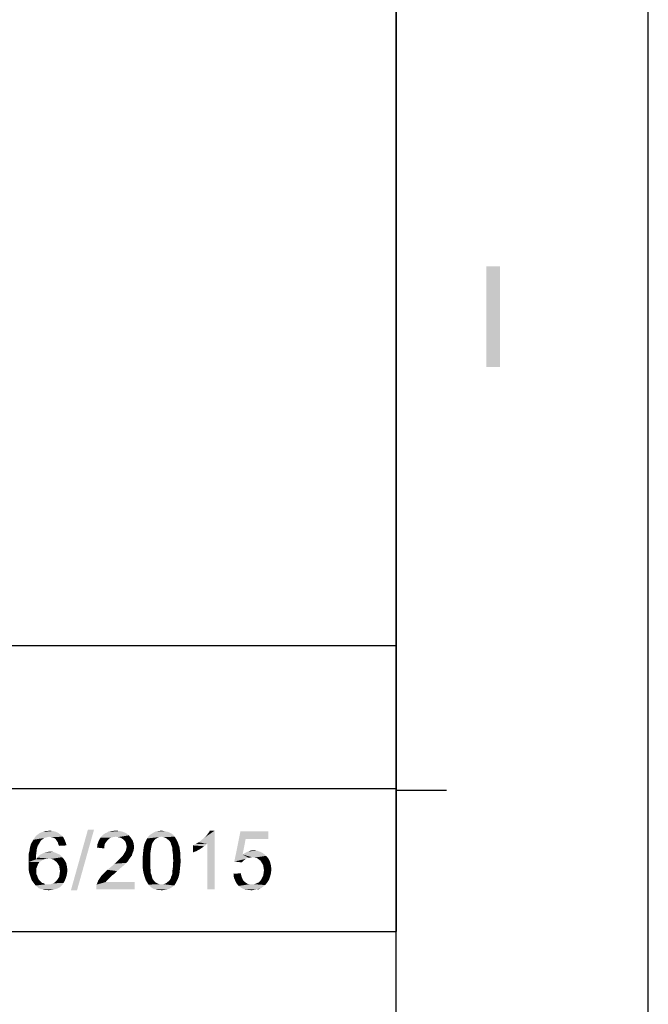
# Model space of a CAD drawing. Extents: x 0 to 841, y 0 to 594.
# Tile 90 of 102: x 804 to 841, y 59 to 117. Entities that reach past the tile are written whole.
import ezdxf

# ---------------------------------------------------------------- set-up
doc = ezdxf.new("R2010")
doc.units = 0
doc.header["$LTSCALE"] = 46.255
doc.header["$MEASUREMENT"] = 0
doc.layers.get('0').update_dxf_attribs({"linetype": 'CONTINUOUS'})

msp = doc.modelspace()

# ---------------------------------------------------------------- linework, layer by layer
at = {"color": 4, "linetype": 'Continuous'}
msp.add_line((841, 0), (841, 594), dxfattribs=at)
at = {"color": 3, "linetype": 'Continuous'}
for p, q in [((826, 579), (826, 80)), ((826, 15), (826, 579)), ((601, 80), (826, 80)), ((709, 80), (826, 80)), ((767.5, 80), (826, 80)), ((826, 80), (826, 63)), ((709, 71.5), (826, 71.5)), ((709, 71.5), (826, 71.5)), ((826, 71.4), (829, 71.4)), ((601, 63), (826, 63)), ((709, 63), (826, 63)), ((709, 63), (826, 63)), ((826, 37), (826, 63))]:
    msp.add_line(p, q, dxfattribs=at)
at = {"color": 1, "linetype": 'Continuous'}
for points in [[(832.17146, 102.5713), (831.37146, 96.5713), (831.37146, 102.5713)], [(831.37146, 96.5713), (832.17146, 102.5713), (832.17146, 96.5713)]]:
    msp.add_solid(points, dxfattribs=at)
at = {"color": 6, "linetype": 'Continuous'}
for points in [[(805.17507, 68.58518), (805.07137, 68.55926), (804.42322, 68.45556)], [(805.17507, 68.58518), (804.42322, 68.45556), (804.501, 68.58518)], [(805.07137, 68.55926), (804.99359, 68.50741), (804.42322, 68.45556)], [(805.35655, 68.63704), (804.501, 68.58518), (804.57878, 68.68889)], [(805.35655, 68.63704), (805.25285, 68.61111), (804.501, 68.58518)], [(804.501, 68.58518), (805.25285, 68.61111), (805.17507, 68.58518)], [(806.05655, 68.74074), (804.57878, 68.68889), (804.68248, 68.76667)], [(805.35655, 68.63704), (804.57878, 68.68889), (806.05655, 68.74074)], [(805.92692, 68.84444), (804.68248, 68.76667), (804.78618, 68.84444)], [(804.68248, 68.76667), (805.92692, 68.84444), (806.05655, 68.74074)], [(804.78618, 68.84444), (804.88989, 68.8963), (805.77137, 68.92222)], [(804.78618, 68.84444), (805.77137, 68.92222), (805.92692, 68.84444)], [(805.77137, 68.92222), (804.88989, 68.8963), (804.99359, 68.92222)], [(805.25285, 68.97407), (805.58989, 68.97407), (804.99359, 68.92222)], [(805.25285, 68.97407), (804.99359, 68.92222), (805.12322, 68.97407)], [(804.99359, 68.92222), (805.58989, 68.97407), (805.77137, 68.92222)], [(805.25285, 68.97407), (805.38248, 69), (805.58989, 68.97407)], [(805.35655, 68.63704), (806.05655, 68.74074), (806.18618, 68.63704)], [(806.18618, 68.63704), (805.48618, 68.61111), (805.35655, 68.63704)], [(805.58989, 68.58518), (805.48618, 68.61111), (806.18618, 68.63704)], [(805.69359, 68.53333), (805.58989, 68.58518), (806.18618, 68.63704)], [(805.69359, 68.53333), (806.18618, 68.63704), (806.26396, 68.48148)], [(806.26396, 68.48148), (805.77137, 68.45556), (805.69359, 68.53333)], [(808.02692, 69.05185), (806.65285, 65.44815), (807.66396, 69.05185)], [(806.65285, 65.44815), (808.02692, 69.05185), (807.01581, 65.44815)], [(809.03804, 68.58518), (808.90841, 68.50741), (808.31211, 68.40371)], [(809.03804, 68.58518), (808.31211, 68.40371), (808.41581, 68.58518)], [(810.101, 68.71481), (808.41581, 68.58518), (808.54544, 68.74074)], [(810.101, 68.71481), (809.32322, 68.63704), (808.41581, 68.58518)], [(809.32322, 68.63704), (809.16766, 68.61111), (808.41581, 68.58518)], [(808.41581, 68.58518), (809.16766, 68.61111), (809.03804, 68.58518)], [(809.94544, 68.84445), (808.54544, 68.74074), (808.701, 68.84445)], [(808.54544, 68.74074), (809.94544, 68.84445), (810.101, 68.71481)], [(809.76396, 68.92222), (808.701, 68.84445), (808.88248, 68.92222)], [(808.701, 68.84445), (809.76396, 68.92222), (809.94544, 68.84445)], [(809.55655, 68.97408), (808.88248, 68.92222), (809.08989, 68.97408)], [(808.88248, 68.92222), (809.55655, 68.97408), (809.76396, 68.92222)], [(809.08989, 68.97408), (809.32322, 69), (809.55655, 68.97408)], [(809.45285, 68.61111), (809.32322, 68.63704), (810.101, 68.71481)], [(809.58248, 68.58518), (809.45285, 68.61111), (810.101, 68.71481)], [(809.58248, 68.58518), (810.101, 68.71481), (810.23063, 68.55926)], [(810.23063, 68.55926), (809.68618, 68.53333), (809.58248, 68.58518)], [(809.78989, 68.45556), (809.68618, 68.53333), (810.23063, 68.55926)], [(809.78989, 68.45556), (810.23063, 68.55926), (810.33433, 68.40371)], [(811.65655, 68.48148), (811.11211, 68.37778), (811.18989, 68.53333)], [(812.04544, 68.63704), (811.18989, 68.53333), (811.29359, 68.68889)], [(812.04544, 68.63704), (811.88989, 68.61111), (811.18989, 68.53333)], [(811.88989, 68.61111), (811.78618, 68.55926), (811.18989, 68.53333)], [(811.18989, 68.53333), (811.78618, 68.55926), (811.65655, 68.48148)], [(812.74544, 68.74074), (811.29359, 68.68889), (811.42322, 68.79259)], [(812.04544, 68.63704), (811.29359, 68.68889), (812.74544, 68.74074)], [(812.53804, 68.87037), (812.64174, 68.81852), (811.42322, 68.79259)], [(812.53804, 68.87037), (811.42322, 68.79259), (811.55285, 68.87037)], [(811.42322, 68.79259), (812.64174, 68.81852), (812.74544, 68.74074)], [(812.3047, 68.94815), (812.43433, 68.92222), (811.55285, 68.87037)], [(812.3047, 68.94815), (811.55285, 68.87037), (811.70841, 68.94815)], [(811.55285, 68.87037), (812.43433, 68.92222), (812.53804, 68.87037)], [(812.17507, 68.97407), (811.70841, 68.94815), (811.86396, 68.97407)], [(811.70841, 68.94815), (812.17507, 68.97407), (812.3047, 68.94815)], [(811.86396, 68.97407), (812.04544, 69), (812.17507, 68.97407)], [(812.04544, 68.63704), (812.74544, 68.74074), (812.82322, 68.63704)], [(812.82322, 68.63704), (812.17507, 68.61111), (812.04544, 68.63704)], [(812.3047, 68.55926), (812.17507, 68.61111), (812.82322, 68.63704)], [(812.3047, 68.55926), (812.82322, 68.63704), (812.87507, 68.55926)], [(812.87507, 68.55926), (812.43433, 68.45556), (812.3047, 68.55926)], [(812.43433, 68.45556), (812.87507, 68.55926), (812.95285, 68.42963)], [(814.24915, 68.3), (814.37878, 68.4037), (815.20841, 69)], [(814.76766, 68.22222), (814.24915, 68.3), (815.20841, 69)], [(814.37878, 68.4037), (814.53433, 68.53333), (815.20841, 69)], [(814.53433, 68.53333), (814.66396, 68.63704), (815.20841, 69)], [(814.66396, 68.63704), (814.76766, 68.76667), (815.20841, 69)], [(814.76766, 68.76667), (814.84544, 68.87037), (815.20841, 69)], [(814.76766, 65.5), (814.76766, 68.22222), (815.20841, 69)], [(814.76766, 65.5), (815.20841, 69), (815.20841, 65.5)], [(815.20841, 69), (814.84544, 68.87037), (814.92322, 69)], [(817.04915, 68.50741), (816.37507, 67.15926), (816.73804, 68.94815)], [(816.73804, 68.94815), (818.39729, 68.94815), (817.04915, 68.50741)], [(817.04915, 68.50741), (818.39729, 68.94815), (818.39729, 68.50741)], [(804.63063, 67.93704), (804.18989, 67.80741), (804.21581, 67.98889)], [(804.68248, 68.09259), (804.21581, 67.98889), (804.26766, 68.17037)], [(804.21581, 67.98889), (804.68248, 68.09259), (804.63063, 67.93704)], [(804.81211, 68.32592), (804.76026, 68.22222), (804.26766, 68.17037)], [(804.81211, 68.32592), (804.26766, 68.17037), (804.34544, 68.32592)], [(804.26766, 68.17037), (804.76026, 68.22222), (804.68248, 68.09259)], [(804.88989, 68.42963), (804.34544, 68.32592), (804.42322, 68.45556)], [(804.34544, 68.32592), (804.88989, 68.42963), (804.81211, 68.32592)], [(804.42322, 68.45556), (804.99359, 68.50741), (804.88989, 68.42963)], [(805.82322, 68.37778), (805.77137, 68.45556), (806.26396, 68.48148)], [(805.87507, 68.3), (805.82322, 68.37778), (806.26396, 68.48148)], [(805.87507, 68.3), (806.26396, 68.48148), (806.34174, 68.3)], [(806.34174, 68.3), (805.901, 68.1963), (805.87507, 68.3)], [(805.901, 68.1963), (806.34174, 68.3), (806.39359, 68.11852)], [(806.39359, 68.11852), (805.95285, 68.09259), (805.901, 68.1963)], [(808.64915, 68.09259), (808.20841, 67.98889), (808.23433, 68.1963)], [(808.20841, 67.98889), (808.64915, 68.09259), (808.64915, 67.93704)], [(808.75285, 68.32593), (808.23433, 68.1963), (808.31211, 68.40371)], [(808.75285, 68.32593), (808.67507, 68.22222), (808.23433, 68.1963)], [(808.23433, 68.1963), (808.67507, 68.22222), (808.64915, 68.09259)], [(808.90841, 68.50741), (808.83063, 68.42963), (808.31211, 68.40371)], [(808.31211, 68.40371), (808.83063, 68.42963), (808.75285, 68.32593)], [(810.33433, 68.40371), (809.86766, 68.37778), (809.78989, 68.45556)], [(809.91952, 68.27407), (809.86766, 68.37778), (810.33433, 68.40371)], [(809.91952, 68.27407), (810.33433, 68.40371), (810.38618, 68.22222)], [(810.38618, 68.22222), (809.94544, 68.17037), (809.91952, 68.27407)], [(809.97137, 68.04074), (809.94544, 68.17037), (810.38618, 68.22222)], [(810.41211, 68.01481), (809.94544, 67.91111), (809.97137, 68.04074)], [(809.94544, 67.91111), (810.41211, 68.01481), (810.38618, 67.83333)], [(809.97137, 68.04074), (810.38618, 68.22222), (810.41211, 68.01481)], [(811.42322, 67.93704), (810.95655, 67.78148), (810.98248, 68.01481)], [(811.47507, 68.1963), (810.98248, 68.01481), (811.03433, 68.22222)], [(811.47507, 68.1963), (811.44915, 68.06667), (810.98248, 68.01481)], [(810.98248, 68.01481), (811.44915, 68.06667), (811.42322, 67.93704)], [(811.57878, 68.37778), (811.52692, 68.3), (811.03433, 68.22222)], [(811.57878, 68.37778), (811.03433, 68.22222), (811.11211, 68.37778)], [(811.03433, 68.22222), (811.52692, 68.3), (811.47507, 68.1963)], [(811.11211, 68.37778), (811.65655, 68.48148), (811.57878, 68.37778)], [(812.95285, 68.42963), (812.53804, 68.35185), (812.43433, 68.45556)], [(812.53804, 68.35185), (812.95285, 68.42963), (813.0047, 68.32593)], [(813.0047, 68.32593), (812.58989, 68.27407), (812.53804, 68.35185)], [(812.61581, 68.17037), (812.58989, 68.27407), (813.0047, 68.32593)], [(812.61581, 68.17037), (813.0047, 68.32593), (813.05655, 68.17037)], [(813.05655, 68.17037), (812.66766, 68.04074), (812.61581, 68.17037)], [(812.66766, 68.04074), (813.05655, 68.17037), (813.10841, 68.04074)], [(813.10841, 68.04074), (812.69359, 67.91111), (812.66766, 68.04074)], [(812.69359, 67.91111), (813.10841, 68.04074), (813.13433, 67.85926)], [(813.91211, 68.11852), (814.06766, 68.1963), (814.76766, 68.22222)], [(813.91211, 68.11852), (814.76766, 68.22222), (814.58618, 68.06667)], [(814.58618, 68.06667), (813.91211, 67.7037), (813.91211, 68.11852)], [(814.58618, 68.06667), (814.35285, 67.91111), (813.91211, 67.7037)], [(814.76766, 68.22222), (814.06766, 68.1963), (814.24915, 68.3)], [(817.04915, 68.50741), (816.86766, 67.57407), (816.37507, 67.15926)], [(804.6047, 67.72963), (804.13804, 67.6), (804.18989, 67.80741)], [(804.13804, 67.6), (804.6047, 67.72963), (804.57878, 67.52222)], [(804.57878, 67.52222), (804.13804, 67.36667), (804.13804, 67.6)], [(804.13804, 67.36667), (804.57878, 67.52222), (804.57878, 67.28889)], [(804.57878, 67.28889), (804.13804, 67.13333), (804.13804, 67.36667)], [(804.18989, 67.80741), (804.63063, 67.93704), (804.6047, 67.72963)], [(805.3047, 67.34074), (804.57878, 67.28889), (804.65655, 67.39259)], [(806.13433, 67.41852), (804.65655, 67.39259), (804.73433, 67.4963)], [(805.3047, 67.34074), (804.65655, 67.39259), (806.13433, 67.41852)], [(805.97878, 67.57408), (804.73433, 67.4963), (804.83804, 67.57408)], [(804.73433, 67.4963), (805.97878, 67.57408), (806.13433, 67.41852)], [(804.83804, 67.57408), (804.94174, 67.62593), (805.79729, 67.65185)], [(804.83804, 67.57408), (805.79729, 67.65185), (805.97878, 67.57408)], [(805.79729, 67.65185), (804.94174, 67.62593), (805.04544, 67.67778)], [(805.04544, 67.67778), (805.17507, 67.7037), (805.61581, 67.72963)], [(805.04544, 67.67778), (805.61581, 67.72963), (805.79729, 67.65185)], [(805.61581, 67.72963), (805.17507, 67.7037), (805.27878, 67.72963)], [(805.27878, 67.72963), (805.40841, 67.75556), (805.61581, 67.72963)], [(805.46026, 67.31482), (805.3047, 67.34074), (806.13433, 67.41852)], [(805.58989, 67.28889), (805.46026, 67.31482), (806.13433, 67.41852)], [(805.58989, 67.28889), (806.13433, 67.41852), (806.26396, 67.26296)], [(809.55655, 67.31482), (809.63433, 67.39259), (810.2047, 67.41852)], [(809.55655, 67.31482), (810.2047, 67.41852), (810.12692, 67.31482)], [(810.2047, 67.41852), (809.63433, 67.39259), (809.71211, 67.47037)], [(810.28248, 67.52222), (809.71211, 67.47037), (809.76396, 67.54815)], [(809.71211, 67.47037), (810.28248, 67.52222), (810.2047, 67.41852)], [(810.30841, 67.62593), (809.76396, 67.54815), (809.84174, 67.67778)], [(809.76396, 67.54815), (810.30841, 67.62593), (810.28248, 67.52222)], [(809.84174, 67.67778), (809.91952, 67.80741), (810.38618, 67.83333)], [(809.84174, 67.67778), (810.38618, 67.83333), (810.30841, 67.62593)], [(810.38618, 67.83333), (809.91952, 67.80741), (809.94544, 67.91111)], [(811.39729, 67.78148), (811.37137, 67.6), (810.93063, 67.4963)], [(811.39729, 67.78148), (810.93063, 67.4963), (810.95655, 67.78148)], [(810.93063, 67.4963), (811.37137, 67.6), (811.37137, 67.41852)], [(811.37137, 67.41852), (810.93063, 67.21111), (810.93063, 67.4963)], [(810.93063, 67.21111), (811.37137, 67.41852), (811.37137, 67.21111)], [(810.95655, 67.78148), (811.42322, 67.93704), (811.39729, 67.78148)], [(813.13433, 67.85926), (812.69359, 67.78148), (812.69359, 67.91111)], [(812.69359, 67.78148), (813.13433, 67.85926), (813.16026, 67.67778)], [(813.16026, 67.67778), (812.71952, 67.6), (812.69359, 67.78148)], [(812.71952, 67.6), (813.16026, 67.67778), (813.16026, 67.44444)], [(813.16026, 67.44444), (812.71952, 67.41852), (812.71952, 67.6)], [(812.74544, 67.21111), (812.71952, 67.41852), (813.16026, 67.44444)], [(812.74544, 67.21111), (813.16026, 67.44444), (813.18618, 67.21111)], [(814.35285, 67.91111), (814.11952, 67.78148), (813.91211, 67.7037)], [(816.86766, 67.57407), (817.2047, 67.39259), (816.37507, 67.15926)], [(817.2047, 67.39259), (817.12692, 67.36667), (816.37507, 67.15926)], [(817.12692, 67.36667), (817.04915, 67.31481), (816.37507, 67.15926)], [(818.08618, 67.65185), (816.86766, 67.57407), (817.02322, 67.67778)], [(816.86766, 67.57407), (818.08618, 67.65185), (818.26766, 67.4963)], [(816.86766, 67.57407), (818.26766, 67.4963), (817.41211, 67.41852)], [(816.86766, 67.57407), (817.41211, 67.41852), (817.2047, 67.39259)], [(817.93063, 67.72963), (817.02322, 67.67778), (817.17878, 67.75556)], [(817.02322, 67.67778), (817.93063, 67.72963), (818.08618, 67.65185)], [(817.72322, 67.80741), (817.17878, 67.75556), (817.33433, 67.80741)], [(817.17878, 67.75556), (817.72322, 67.80741), (817.93063, 67.72963)], [(817.2047, 67.39259), (817.41211, 67.41852), (817.30841, 67.39259)], [(817.33433, 67.80741), (817.51581, 67.83333), (817.72322, 67.80741)], [(817.56766, 67.39259), (817.41211, 67.41852), (818.26766, 67.4963)], [(817.72322, 67.36667), (817.56766, 67.39259), (818.26766, 67.4963)], [(817.72322, 67.36667), (818.26766, 67.4963), (818.39729, 67.34074)], [(818.39729, 67.34074), (817.82692, 67.28889), (817.72322, 67.36667)], [(805.01952, 67.28889), (804.91581, 67.21111), (804.13804, 67.13333)], [(804.57878, 67.28889), (805.01952, 67.28889), (804.13804, 67.13333)], [(804.13804, 67.13333), (804.91581, 67.21111), (804.78618, 67.13333)], [(804.78618, 67.13333), (804.70841, 67.02963), (804.13804, 66.9)], [(804.78618, 67.13333), (804.13804, 66.9), (804.13804, 67.13333)], [(804.13804, 66.9), (804.70841, 67.02963), (804.65655, 66.9)], [(804.65655, 66.9), (804.6047, 66.77037), (804.13804, 66.69259)], [(804.65655, 66.9), (804.13804, 66.69259), (804.13804, 66.9)], [(804.13804, 66.69259), (804.6047, 66.77037), (804.6047, 66.61482)], [(805.3047, 67.34074), (805.14915, 67.31482), (804.57878, 67.28889)], [(804.57878, 67.28889), (805.14915, 67.31482), (805.01952, 67.28889)], [(806.26396, 67.26296), (805.69359, 67.21111), (805.58989, 67.28889)], [(805.79729, 67.13333), (805.69359, 67.21111), (806.26396, 67.26296)], [(805.79729, 67.13333), (806.26396, 67.26296), (806.36766, 67.08148)], [(806.36766, 67.08148), (805.87507, 67.02963), (805.79729, 67.13333)], [(805.95285, 66.9), (805.87507, 67.02963), (806.36766, 67.08148)], [(805.95285, 66.9), (806.36766, 67.08148), (806.41952, 66.84815)], [(806.41952, 66.84815), (805.97878, 66.74444), (805.95285, 66.9)], [(805.97878, 66.74444), (806.41952, 66.84815), (806.44544, 66.61482)], [(809.60841, 66.77037), (808.83063, 66.66667), (808.98618, 66.7963)], [(808.83063, 66.66667), (809.60841, 66.77037), (809.401, 66.58889)], [(809.78989, 66.92592), (808.98618, 66.7963), (809.14174, 66.92592)], [(808.98618, 66.7963), (809.78989, 66.92592), (809.60841, 66.77037)], [(809.14174, 66.92592), (809.24544, 67.02963), (809.94544, 67.08148)], [(809.14174, 66.92592), (809.94544, 67.08148), (809.78989, 66.92592)], [(809.94544, 67.08148), (809.24544, 67.02963), (809.37507, 67.13333)], [(810.04915, 67.18519), (809.37507, 67.13333), (809.47878, 67.23704)], [(809.37507, 67.13333), (810.04915, 67.18519), (809.94544, 67.08148)], [(810.12692, 67.31482), (809.47878, 67.23704), (809.55655, 67.31482)], [(809.47878, 67.23704), (810.12692, 67.31482), (810.04915, 67.18519)], [(811.37137, 67.21111), (811.37137, 67.0037), (810.93063, 66.97778)], [(811.37137, 67.21111), (810.93063, 66.97778), (810.93063, 67.21111)], [(810.93063, 66.97778), (811.37137, 67.0037), (811.37137, 66.82222)], [(811.37137, 66.82222), (810.93063, 66.74444), (810.93063, 66.97778)], [(810.93063, 66.74444), (811.37137, 66.82222), (811.39729, 66.64074)], [(813.13433, 66.66667), (812.69359, 66.64074), (812.71952, 66.82222)], [(813.18618, 67.21111), (812.71952, 67.0037), (812.74544, 67.21111)], [(812.71952, 67.0037), (813.18618, 67.21111), (813.16026, 66.92593)], [(813.16026, 66.92593), (812.71952, 66.82222), (812.71952, 67.0037)], [(812.71952, 66.82222), (813.16026, 66.92593), (813.13433, 66.66667)], [(817.04915, 67.31481), (816.91952, 67.21111), (816.37507, 67.15926)], [(816.37507, 67.15926), (816.91952, 67.21111), (816.81581, 67.10741)], [(817.93063, 67.21111), (817.82692, 67.28889), (818.39729, 67.34074)], [(817.93063, 67.21111), (818.39729, 67.34074), (818.501, 67.13333)], [(818.501, 67.13333), (818.00841, 67.08148), (817.93063, 67.21111)], [(818.08618, 66.95185), (818.00841, 67.08148), (818.501, 67.13333)], [(818.08618, 66.95185), (818.501, 67.13333), (818.55285, 66.92593)], [(818.55285, 66.92593), (818.11211, 66.7963), (818.08618, 66.95185)], [(818.11211, 66.7963), (818.55285, 66.92593), (818.57878, 66.69259)], [(818.57878, 66.69259), (818.13804, 66.64074), (818.11211, 66.7963)], [(804.6047, 66.61482), (804.16396, 66.51111), (804.13804, 66.69259)], [(804.16396, 66.51111), (804.6047, 66.61482), (804.6047, 66.51111)], [(804.6047, 66.51111), (804.21581, 66.35556), (804.16396, 66.51111)], [(804.6047, 66.51111), (804.6047, 66.40741), (804.21581, 66.35556)], [(804.21581, 66.35556), (804.6047, 66.40741), (804.65655, 66.3037)], [(804.65655, 66.3037), (804.26766, 66.2), (804.21581, 66.35556)], [(804.26766, 66.2), (804.65655, 66.3037), (804.68248, 66.2)], [(804.68248, 66.2), (804.31952, 66.04444), (804.26766, 66.2)], [(804.68248, 66.2), (804.73433, 66.0963), (804.31952, 66.04444)], [(806.34174, 66.14815), (805.87507, 66.12222), (805.95285, 66.25185)], [(806.39359, 66.3037), (805.95285, 66.25185), (805.97878, 66.40741)], [(805.95285, 66.25185), (806.39359, 66.3037), (806.34174, 66.14815)], [(806.44544, 66.61482), (806.0047, 66.58889), (805.97878, 66.74444)], [(806.41952, 66.45926), (805.97878, 66.40741), (806.0047, 66.58889)], [(805.97878, 66.40741), (806.41952, 66.45926), (806.39359, 66.3037)], [(806.0047, 66.58889), (806.44544, 66.61482), (806.41952, 66.45926)], [(808.98618, 66.22593), (808.28618, 66.04445), (808.44174, 66.27778)], [(808.98618, 66.22593), (808.90841, 66.14815), (808.28618, 66.04445)], [(809.08989, 66.32963), (808.44174, 66.27778), (808.54544, 66.38148)], [(808.44174, 66.27778), (809.08989, 66.32963), (808.98618, 66.22593)], [(809.24544, 66.43333), (808.54544, 66.38148), (808.67507, 66.51111)], [(808.54544, 66.38148), (809.24544, 66.43333), (809.08989, 66.32963)], [(809.401, 66.58889), (808.67507, 66.51111), (808.83063, 66.66667)], [(808.67507, 66.51111), (809.401, 66.58889), (809.24544, 66.43333)], [(811.39729, 66.64074), (810.95655, 66.56296), (810.93063, 66.74444)], [(810.95655, 66.56296), (811.39729, 66.64074), (811.39729, 66.48518)], [(811.39729, 66.48518), (811.00841, 66.35556), (810.95655, 66.56296)], [(811.00841, 66.35556), (811.39729, 66.48518), (811.44915, 66.35556)], [(811.44915, 66.35556), (811.06026, 66.2), (811.00841, 66.35556)], [(811.44915, 66.35556), (811.47507, 66.25185), (811.06026, 66.2)], [(811.06026, 66.2), (811.47507, 66.25185), (811.501, 66.14815)], [(811.501, 66.14815), (811.11211, 66.04445), (811.06026, 66.2)], [(812.53804, 66.07037), (812.58989, 66.14815), (813.05655, 66.22593)], [(812.53804, 66.07037), (813.05655, 66.22593), (812.97878, 66.04445)], [(813.05655, 66.22593), (812.58989, 66.14815), (812.61581, 66.25185)], [(812.61581, 66.25185), (812.66766, 66.35556), (813.10841, 66.43333)], [(812.61581, 66.25185), (813.10841, 66.43333), (813.05655, 66.22593)], [(813.10841, 66.43333), (812.66766, 66.35556), (812.69359, 66.48518)], [(812.69359, 66.48518), (812.69359, 66.64074), (813.13433, 66.66667)], [(812.69359, 66.48518), (813.13433, 66.66667), (813.10841, 66.43333)], [(816.32322, 66.43333), (816.76396, 66.45926), (816.78989, 66.3037)], [(816.78989, 66.3037), (816.34915, 66.2), (816.32322, 66.43333)], [(816.34915, 66.2), (816.78989, 66.3037), (816.84174, 66.17407)], [(816.84174, 66.17407), (816.42692, 66.01852), (816.34915, 66.2)], [(818.501, 66.25185), (818.00841, 66.14815), (818.08618, 66.3037)], [(818.00841, 66.14815), (818.501, 66.25185), (818.42322, 66.04445)], [(818.55285, 66.45926), (818.08618, 66.3037), (818.11211, 66.45926)], [(818.08618, 66.3037), (818.55285, 66.45926), (818.501, 66.25185)], [(818.11211, 66.45926), (818.13804, 66.64074), (818.57878, 66.69259)], [(818.11211, 66.45926), (818.57878, 66.69259), (818.55285, 66.45926)], [(804.31952, 66.04444), (804.73433, 66.0963), (804.81211, 66.01852)], [(804.81211, 66.01852), (804.39729, 65.94074), (804.31952, 66.04444)], [(804.81211, 66.01852), (804.86396, 65.96667), (804.39729, 65.94074)], [(804.39729, 65.94074), (804.86396, 65.96667), (804.94174, 65.88889)], [(804.94174, 65.88889), (804.47507, 65.83704), (804.39729, 65.94074)], [(804.94174, 65.88889), (805.04544, 65.86296), (804.47507, 65.83704)], [(804.47507, 65.83704), (805.04544, 65.86296), (805.12322, 65.81111)], [(805.12322, 65.81111), (804.55285, 65.73333), (804.47507, 65.83704)], [(805.46026, 65.81111), (806.13433, 65.75926), (804.55285, 65.73333)], [(805.3047, 65.81111), (805.46026, 65.81111), (804.55285, 65.73333)], [(805.22692, 65.81111), (805.3047, 65.81111), (804.55285, 65.73333)], [(805.12322, 65.81111), (805.22692, 65.81111), (804.55285, 65.73333)], [(804.65655, 65.65556), (804.55285, 65.73333), (806.13433, 65.75926)], [(804.65655, 65.65556), (806.13433, 65.75926), (806.03063, 65.65556)], [(806.03063, 65.65556), (804.73433, 65.57778), (804.65655, 65.65556)], [(804.73433, 65.57778), (806.03063, 65.65556), (805.901, 65.57778)], [(805.46026, 65.81111), (805.58989, 65.86296), (806.21211, 65.88889)], [(805.46026, 65.81111), (806.21211, 65.88889), (806.13433, 65.75926)], [(806.21211, 65.88889), (805.58989, 65.86296), (805.69359, 65.91481)], [(806.28989, 66.01852), (805.69359, 65.91481), (805.79729, 66.01852)], [(805.69359, 65.91481), (806.28989, 66.01852), (806.21211, 65.88889)], [(805.79729, 66.01852), (805.87507, 66.12222), (806.34174, 66.14815)], [(805.79729, 66.01852), (806.34174, 66.14815), (806.28989, 66.01852)], [(808.15655, 65.65556), (808.18248, 65.78519), (810.43804, 65.94074)], [(808.15655, 65.5), (808.15655, 65.65556), (810.43804, 65.94074)], [(808.15655, 65.5), (810.43804, 65.94074), (810.43804, 65.5)], [(808.8047, 66.04445), (808.72692, 65.94074), (808.18248, 65.78519)], [(808.8047, 66.04445), (808.18248, 65.78519), (808.28618, 66.04445)], [(808.72692, 65.94074), (810.43804, 65.94074), (808.18248, 65.78519)], [(808.28618, 66.04445), (808.90841, 66.14815), (808.8047, 66.04445)], [(811.501, 66.14815), (811.55285, 66.07037), (811.11211, 66.04445)], [(811.11211, 66.04445), (811.55285, 66.07037), (811.65655, 65.94074)], [(811.65655, 65.94074), (811.18989, 65.91481), (811.11211, 66.04445)], [(811.18989, 65.91481), (811.65655, 65.94074), (811.78618, 65.86296)], [(811.78618, 65.86296), (811.26766, 65.78519), (811.18989, 65.91481)], [(811.78618, 65.86296), (811.91581, 65.81111), (811.26766, 65.78519)], [(812.04544, 65.81111), (812.17507, 65.81111), (811.26766, 65.78519)], [(811.91581, 65.81111), (812.04544, 65.81111), (811.26766, 65.78519)], [(812.79729, 65.73333), (811.26766, 65.78519), (812.17507, 65.81111)], [(812.79729, 65.73333), (811.34544, 65.70741), (811.26766, 65.78519)], [(811.42322, 65.62963), (811.34544, 65.70741), (812.79729, 65.73333)], [(811.42322, 65.62963), (812.79729, 65.73333), (812.66766, 65.62963)], [(812.66766, 65.62963), (811.501, 65.57778), (811.42322, 65.62963)], [(811.501, 65.57778), (812.66766, 65.62963), (812.53804, 65.55185)], [(812.17507, 65.81111), (812.3047, 65.86296), (812.901, 65.88889)], [(812.17507, 65.81111), (812.901, 65.88889), (812.79729, 65.73333)], [(812.901, 65.88889), (812.3047, 65.86296), (812.43433, 65.96667)], [(812.97878, 66.04445), (812.43433, 65.96667), (812.53804, 66.07037)], [(812.43433, 65.96667), (812.97878, 66.04445), (812.901, 65.88889)], [(816.84174, 66.17407), (816.89359, 66.04445), (816.42692, 66.01852)], [(816.42692, 66.01852), (816.89359, 66.04445), (816.97137, 65.96667)], [(816.97137, 65.96667), (816.5047, 65.86296), (816.42692, 66.01852)], [(816.97137, 65.96667), (817.07507, 65.88889), (816.5047, 65.86296)], [(816.5047, 65.86296), (817.07507, 65.88889), (817.15285, 65.83704)], [(817.15285, 65.83704), (816.63433, 65.70741), (816.5047, 65.86296)], [(817.15285, 65.83704), (817.28248, 65.81111), (816.63433, 65.70741)], [(817.56766, 65.81111), (818.21581, 65.75926), (816.63433, 65.70741)], [(817.41211, 65.81111), (817.56766, 65.81111), (816.63433, 65.70741)], [(817.28248, 65.81111), (817.41211, 65.81111), (816.63433, 65.70741)], [(816.63433, 65.70741), (818.21581, 65.75926), (818.11211, 65.68148)], [(818.11211, 65.68148), (816.81581, 65.57778), (816.63433, 65.70741)], [(818.11211, 65.68148), (818.00841, 65.6037), (816.81581, 65.57778)], [(816.81581, 65.57778), (818.00841, 65.6037), (817.9047, 65.55185)], [(818.29359, 65.86296), (817.56766, 65.81111), (817.69729, 65.86296)], [(817.56766, 65.81111), (818.29359, 65.86296), (818.21581, 65.75926)], [(817.69729, 65.86296), (817.82692, 65.91481), (818.42322, 66.04445)], [(817.69729, 65.86296), (818.42322, 66.04445), (818.29359, 65.86296)], [(817.82692, 65.91481), (817.93063, 66.01852), (818.42322, 66.04445)], [(818.42322, 66.04445), (817.93063, 66.01852), (818.00841, 66.14815)], [(805.901, 65.57778), (804.86396, 65.52592), (804.73433, 65.57778)], [(804.86396, 65.52592), (805.901, 65.57778), (805.77137, 65.52592)], [(805.77137, 65.52592), (804.96766, 65.5), (804.86396, 65.52592)], [(804.96766, 65.5), (805.77137, 65.52592), (805.64174, 65.5)], [(805.64174, 65.5), (805.07137, 65.47408), (804.96766, 65.5)], [(805.201, 65.47408), (805.07137, 65.47408), (805.64174, 65.5)], [(805.201, 65.47408), (805.64174, 65.5), (805.48618, 65.47408)], [(805.48618, 65.47408), (805.33063, 65.44815), (805.201, 65.47408)], [(812.53804, 65.55185), (811.6047, 65.52593), (811.501, 65.57778)], [(811.70841, 65.5), (811.6047, 65.52593), (812.53804, 65.55185)], [(811.70841, 65.5), (812.53804, 65.55185), (812.38248, 65.5)], [(812.38248, 65.5), (811.81211, 65.47408), (811.70841, 65.5)], [(811.91581, 65.47408), (811.81211, 65.47408), (812.38248, 65.5)], [(811.91581, 65.47408), (812.38248, 65.5), (812.22692, 65.47408)], [(812.22692, 65.47408), (812.04544, 65.44815), (811.91581, 65.47408)], [(817.9047, 65.55185), (816.97137, 65.5), (816.81581, 65.57778)], [(817.67137, 65.5), (816.97137, 65.5), (817.9047, 65.55185)], [(817.67137, 65.5), (817.17878, 65.47408), (816.97137, 65.5)], [(817.17878, 65.47408), (817.67137, 65.5), (817.54174, 65.47408)], [(817.54174, 65.47408), (817.41211, 65.44815), (817.17878, 65.47408)], [(817.67137, 65.5), (817.9047, 65.55185), (817.801, 65.5)]]:
    msp.add_solid(points, dxfattribs=at)

doc.saveas('drawing.dxf')
